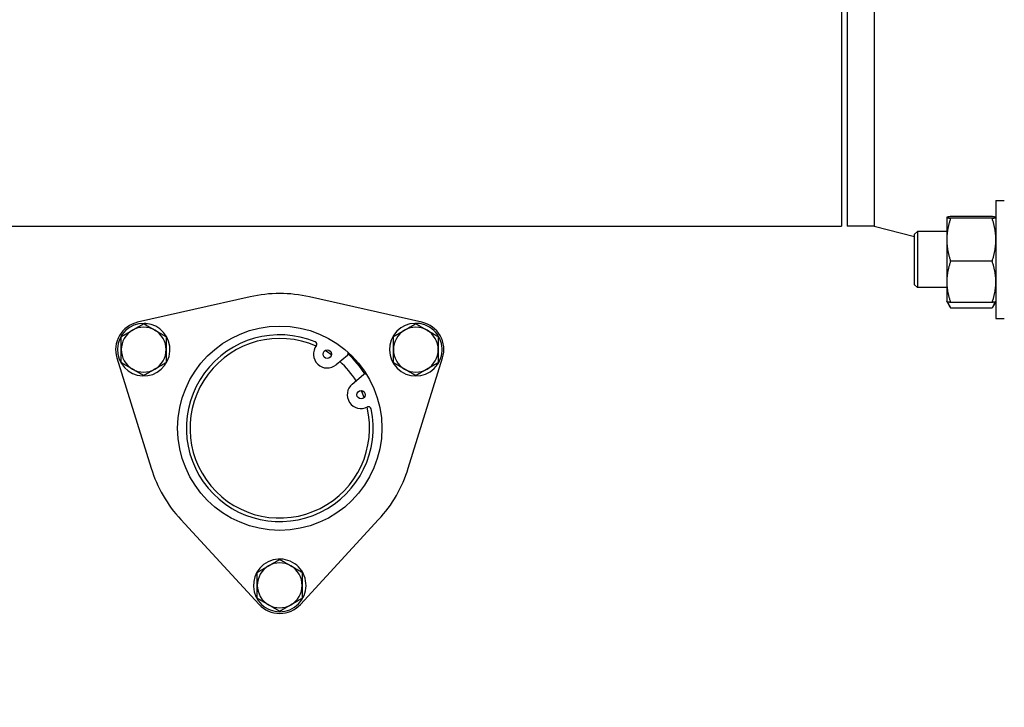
# Model space of a CAD drawing. Header units: inches. Extents: x 24 to 1128, y -94 to 748.
# Tile 48 of 256: x 315 to 326, y 197 to 205. Entities that reach past the tile are written whole.
import ezdxf

# ---------------------------------------------------------------- set-up
doc = ezdxf.new("R2010")
doc.units = ezdxf.units.IN
doc.header["$LTSCALE"] = 32
doc.header["$MEASUREMENT"] = 0
doc.layers.add('Visible (ANSI)', color=7, linetype='Continuous', lineweight=30)

msp = doc.modelspace()

# ---------------------------------------------------------------- linework, layer by layer
at = {"layer": 'Visible (ANSI)'}
for p, q in [((323.85802, 205.93862), (323.85802, 202.43862)), ((323.92052, 205.93862), (323.92052, 202.43862)), ((324.21941, 205.93862), (324.21941, 202.43862)), ((325.57672, 202.72355), (325.67052, 202.72355)), ((325.57672, 202.72355), (325.57672, 201.41105)), ((325.02972, 202.53605), (325.02988, 202.53634)), ((325.02972, 202.53605), (325.02972, 202.53577)), ((325.02972, 202.53577), (325.02972, 202.2874)), ((325.53485, 202.5452), (325.07159, 202.5452)), ((325.53485, 202.52634), (325.07159, 202.52634)), ((325.57672, 202.53605), (325.57656, 202.53634)), ((312.80168, 202.43862), (323.85802, 202.43862)), ((324.21941, 202.43862), (323.92052, 202.43862)), ((324.21941, 202.43862), (324.67052, 202.32205)), ((324.67052, 202.3485), (324.70182, 202.3798)), ((325.02972, 202.3798), (324.70182, 202.3798)), ((324.70182, 202.3798), (324.70182, 201.7548)), ((324.67052, 201.7861), (324.67052, 202.3485)), ((325.02972, 202.2874), (325.02972, 201.81893)), ((325.53485, 202.04845), (325.07159, 202.04845)), ((324.67052, 201.7861), (324.70182, 201.7548)), ((325.02972, 201.7548), (324.70182, 201.7548)), ((325.02972, 201.81893), (325.02972, 201.59855)), ((317.26813, 201.65174), (316.01431, 201.36844)), ((319.18314, 201.36844), (317.92931, 201.65174)), ((325.02972, 201.59855), (325.02988, 201.59827)), ((325.02988, 201.59827), (325.06561, 201.53639)), ((325.53485, 201.58941), (325.07159, 201.58941)), ((325.53485, 201.52637), (325.07159, 201.52637)), ((325.57656, 201.59827), (325.54083, 201.53639)), ((325.57672, 201.59855), (325.57656, 201.59827)), ((325.57672, 201.41105), (325.67052, 201.41105)), ((316.08718, 201.34999), (316.08718, 201.3566)), ((316.09293, 201.34667), (316.09293, 201.35646)), ((316.10668, 201.35568), (316.10668, 201.33873)), ((315.78476, 200.97086), (316.16633, 199.74337)), ((318.35272, 201.00008), (318.22675, 200.89497)), ((319.03111, 199.74337), (319.41268, 200.97086)), ((319.35544, 200.89724), (319.34076, 200.90572)), ((319.35452, 200.91366), (319.363, 200.90876)), ((319.36026, 200.91698), (319.36599, 200.91367)), ((318.40613, 200.67998), (318.5321, 200.78509)), ((316.49692, 199.17077), (317.36918, 198.22657)), ((317.82826, 198.22657), (318.70052, 199.17077)), ((317.33404, 198.31295), (317.34872, 198.32143)), ((317.34872, 198.30555), (317.34024, 198.30065)), ((317.34872, 198.29891), (317.343, 198.29561))]:
    msp.add_line(p, q, dxfattribs=at)
for centre, radius in [((310.67052, 204.18862), 23.75), ((317.59872, 200.18862), 1.1375), ((318.12809, 201.01322), 0.0465), ((318.5048, 200.56174), 0.0465)]:
    msp.add_circle(centre, radius, dxfattribs=at)
for centre, radius, start, end in [((317.59872, 200.18862), 1.5, 77.26789, 102.73211), ((316.08318, 201.06362), 0.3125, 102.73211, 197.26789), ((316.08318, 201.06362), 0.293, 89.217095, 85.398976), ((316.08318, 201.06362), 0.25, 60, 120), ((316.08318, 201.06362), 0.293, 85.398976, 88.093048), ((319.11427, 201.06362), 0.293, 329.217095, 325.398976), ((319.11427, 201.06362), 0.25, 60, 120), ((319.11427, 201.06362), 0.3125, 342.73211, 77.26789), ((316.08318, 201.06362), 0.25, 120, 180), ((316.08318, 201.06362), 0.25, 0, 60), ((317.59872, 200.18862), 1.04, 67.622033, 12.060057), ((317.59872, 200.18862), 1, 66.146791, 13.535299), ((319.11427, 201.06362), 0.25, 120, 180), ((319.11427, 201.06362), 0.25, 0, 60), ((316.08318, 201.06362), 0.25, 180, 240), ((316.08318, 201.06362), 0.25, 300, 0), ((318.12809, 201.01322), 0.154, 142.340554, 309.841045), ((317.98401, 201.12441), 0.028, 322.340554, 67.622033), ((319.11427, 201.06362), 0.25, 180, 240), ((319.11427, 201.06362), 0.25, 300, 0), ((317.59872, 200.18862), 1, 54.873839, 59.727577), ((318.33478, 201.02158), 0.028, 309.841045, 26.089347), ((317.59872, 200.18862), 1.125, 32.407066, 47.275025), ((316.08318, 201.06362), 0.25, 240, 300), ((317.59872, 200.18862), 1, 31.793199, 47.888892), ((319.11427, 201.06362), 0.25, 240, 300), ((319.11427, 201.06362), 0.293, 325.398976, 328.093048), ((318.55004, 200.76359), 0.028, 53.592744, 129.841045), ((318.5048, 200.56174), 0.154, 129.841045, 297.341536), ((317.59872, 200.18862), 1, 19.954514, 24.808251), ((318.58839, 200.40007), 0.028, 12.060057, 117.341536), ((317.59872, 200.18862), 1.5, 197.26789, 222.73211), ((317.59872, 200.18862), 1.5, 317.26789, 342.73211), ((317.59872, 198.43862), 0.293, 209.217095, 205.398976), ((317.59872, 198.43862), 0.25, 120, 180), ((317.59872, 198.43862), 0.25, 60, 120), ((317.59872, 198.43862), 0.25, 0, 60), ((317.59872, 198.43862), 0.25, 180, 240), ((317.59872, 198.43862), 0.25, 300, 0), ((317.59872, 198.43862), 0.293, 205.398976, 208.093048), ((317.59872, 198.43862), 0.3125, 222.73211, 317.26789), ((317.59872, 198.43862), 0.25, 240, 300)]:
    msp.add_arc(centre, radius, start, end, dxfattribs=at)
for points, weights in [([(325.07159, 202.5452), (325.02972, 202.54014), (325.02972, 202.53577)], [1, 1.0379548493, 1]), ([(325.02972, 202.53577), (325.02972, 202.5314), (325.07159, 202.52634)], [1, 1.0379548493, 1]), ([(325.07159, 202.52634), (325.02972, 202.39829), (325.02972, 202.2874)], [1, 1.0379548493, 1]), ([(325.57672, 202.53577), (325.57672, 202.54014), (325.53485, 202.5452)], [1, 1.0379548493, 1]), ([(325.53485, 202.52634), (325.57672, 202.5314), (325.57672, 202.53577)], [1, 1.0379548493, 1]), ([(325.57672, 202.2874), (325.57672, 202.39829), (325.53485, 202.52634)], [1, 1.0379548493, 1]), ([(325.02972, 202.2874), (325.02972, 202.1765), (325.07159, 202.04845)], [1, 1.0379548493, 1]), ([(325.53485, 202.04845), (325.57672, 202.1765), (325.57672, 202.2874)], [1, 1.0379548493, 1]), ([(325.07159, 202.04845), (325.02972, 201.92545), (325.02972, 201.81893)], [1, 1.0379548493, 1]), ([(325.57672, 201.81893), (325.57672, 201.92545), (325.53485, 202.04845)], [1, 1.0379548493, 1]), ([(325.02972, 201.81893), (325.02972, 201.71241), (325.07159, 201.58941)], [1, 1.0379548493, 1]), ([(325.53485, 201.58941), (325.57672, 201.71241), (325.57672, 201.81893)], [1, 1.0379548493, 1]), ([(325.07159, 201.58941), (325.03226, 201.59416), (325.02988, 201.59827)], [1, 1.03557200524, 1.00446649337]), ([(325.03927, 201.59446), (325.04951, 201.56227), (325.07159, 201.52637)], [1.01895290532, 1.01965956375, 1]), ([(325.57656, 201.59827), (325.57418, 201.59416), (325.53485, 201.58941)], [1.00446649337, 1.03557200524, 1]), ([(325.53485, 201.52637), (325.55693, 201.56227), (325.56717, 201.59446)], [1, 1.01965956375, 1.01895290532]), ([(315.95818, 201.28013), (316.01619, 201.31362), (316.08318, 201.3523)], [1, 1.0379548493, 1]), ([(316.08318, 201.3523), (316.15017, 201.31362), (316.20818, 201.28013)], [1, 1.0379548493, 1]), ([(318.98927, 201.28013), (319.04728, 201.31362), (319.11427, 201.3523)], [1, 1.0379548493, 1]), ([(319.11427, 201.3523), (319.18125, 201.31362), (319.23927, 201.28013)], [1, 1.0379548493, 1]), ([(315.83318, 201.20796), (315.90017, 201.24664), (315.95818, 201.28013)], [1, 1.0379548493, 1]), ([(315.83318, 201.06362), (315.83318, 201.13061), (315.83318, 201.20796)], [1, 1.0379548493, 1]), ([(316.20818, 201.28013), (316.26619, 201.24664), (316.33318, 201.20796)], [1, 1.0379548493, 1]), ([(316.33318, 201.20796), (316.33318, 201.13061), (316.33318, 201.06362)], [1, 1.0379548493, 1]), ([(318.86427, 201.20796), (318.93125, 201.24664), (318.98927, 201.28013)], [1, 1.0379548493, 1]), ([(318.86427, 201.06362), (318.86427, 201.13061), (318.86427, 201.20796)], [1, 1.0379548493, 1]), ([(319.23927, 201.28013), (319.29728, 201.24664), (319.36427, 201.20796)], [1, 1.0379548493, 1]), ([(319.36427, 201.20796), (319.36427, 201.13061), (319.36427, 201.06362)], [1, 1.0379548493, 1]), ([(315.83318, 200.91929), (315.83318, 200.99664), (315.83318, 201.06362)], [1, 1.0379548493, 1]), ([(316.33318, 201.06362), (316.33318, 200.99664), (316.33318, 200.91929)], [1, 1.0379548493, 1]), ([(318.86427, 200.91929), (318.86427, 200.99664), (318.86427, 201.06362)], [1, 1.0379548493, 1]), ([(319.36427, 201.06362), (319.36427, 200.99664), (319.36427, 200.91929)], [1, 1.0379548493, 1]), ([(315.95818, 200.84712), (315.90017, 200.88061), (315.83318, 200.91929)], [1, 1.0379548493, 1]), ([(316.08318, 200.77495), (316.01619, 200.81362), (315.95818, 200.84712)], [1, 1.0379548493, 1]), ([(316.20818, 200.84712), (316.15017, 200.81362), (316.08318, 200.77495)], [1, 1.0379548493, 1]), ([(316.33318, 200.91929), (316.26619, 200.88061), (316.20818, 200.84712)], [1, 1.0379548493, 1]), ([(318.98927, 200.84712), (318.93125, 200.88061), (318.86427, 200.91929)], [1, 1.0379548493, 1]), ([(319.11427, 200.77495), (319.04728, 200.81362), (318.98927, 200.84712)], [1, 1.0379548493, 1]), ([(319.23927, 200.84712), (319.18125, 200.81362), (319.11427, 200.77495)], [1, 1.0379548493, 1]), ([(319.36427, 200.91929), (319.29728, 200.88061), (319.23927, 200.84712)], [1, 1.0379548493, 1]), ([(317.34872, 198.58296), (317.41571, 198.62164), (317.47372, 198.65513)], [1, 1.0379548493, 1]), ([(317.47372, 198.65513), (317.53174, 198.68862), (317.59872, 198.7273)], [1, 1.0379548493, 1]), ([(317.59872, 198.7273), (317.66571, 198.68862), (317.72372, 198.65513)], [1, 1.0379548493, 1]), ([(317.72372, 198.65513), (317.78174, 198.62164), (317.84872, 198.58296)], [1, 1.0379548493, 1]), ([(317.34872, 198.43862), (317.34872, 198.50561), (317.34872, 198.58296)], [1, 1.0379548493, 1]), ([(317.84872, 198.58296), (317.84872, 198.50561), (317.84872, 198.43862)], [1, 1.0379548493, 1]), ([(317.34872, 198.29429), (317.34872, 198.37164), (317.34872, 198.43862)], [1, 1.0379548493, 1]), ([(317.84872, 198.43862), (317.84872, 198.37164), (317.84872, 198.29429)], [1, 1.0379548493, 1]), ([(317.47372, 198.22212), (317.41571, 198.25561), (317.34872, 198.29429)], [1, 1.0379548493, 1]), ([(317.59872, 198.14995), (317.53174, 198.18862), (317.47372, 198.22212)], [1, 1.0379548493, 1]), ([(317.72372, 198.22212), (317.66571, 198.18862), (317.59872, 198.14995)], [1, 1.0379548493, 1]), ([(317.84872, 198.29429), (317.78174, 198.25561), (317.72372, 198.22212)], [1, 1.0379548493, 1])]:
    msp.add_rational_spline(points, weights, degree=2, dxfattribs=at)

doc.saveas('drawing.dxf')
